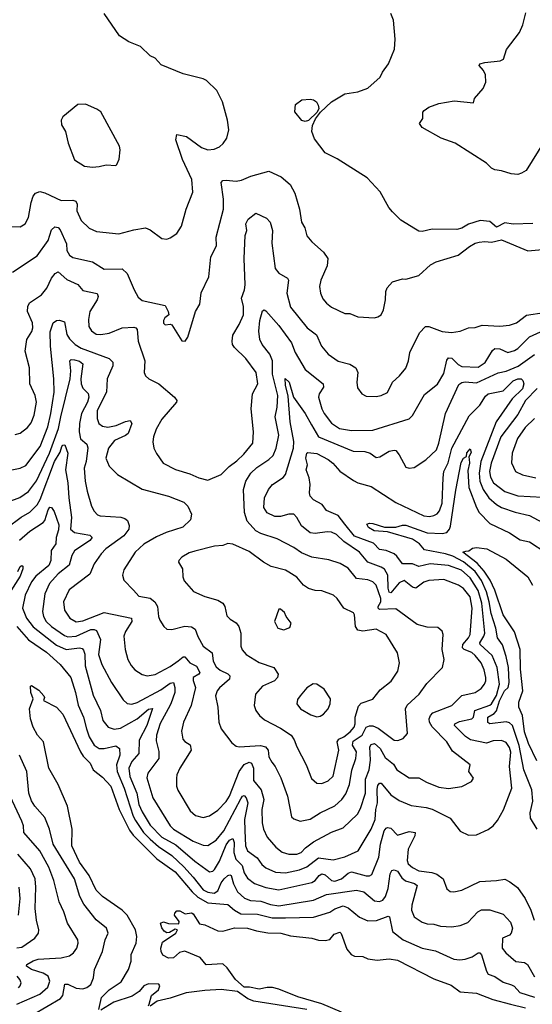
# Model space of a CAD drawing. Extents: x 1246230 to 1426786, y 660032 to 763141.
# Tile 171 of 256: x 1298812 to 1301923, y 702844 to 708813. Entities that reach past the tile are written whole.
import ezdxf

# ---------------------------------------------------------------- set-up
doc = ezdxf.new("R2010")
doc.units = 0

msp = doc.modelspace()

# ---------------------------------------------------------------- linework, layer by layer
at = {"layer": '0CON10XD'}
for points in [[(1298765, 707558.9), (1298815, 707556.9), (1298845, 707576), (1298865.4, 707614.6), (1298881.9, 707705), (1298895, 707743.3), (1298908.1, 707761.9), (1298935, 707770.8), (1298965, 707763.1), (1299065, 707717.3), (1299135, 707718.7), (1299153.8, 707713.8), (1299160.4, 707695), (1299160, 707655), (1299185.6, 707595), (1299235, 707549.4), (1299278.6, 707528.6), (1299415, 707515.7), (1299505, 707540), (1299575, 707550.8), (1299605, 707538.8), (1299675, 707486.7), (1299705, 707483.3), (1299725, 707490), (1299765, 707517.5), (1299795, 707562.5), (1299822.5, 707665), (1299863.2, 707766.8), (1299857.5, 707845), (1299801.1, 707965), (1299760, 708085), (1299765, 708116.7), (1299825, 708104.2), (1299915, 708038.5), (1299955, 708024.7), (1299991.7, 708028.3), (1300025, 708042.9), (1300047.4, 708062.6), (1300069.2, 708095), (1300081.4, 708145), (1300072.9, 708205), (1300042.9, 708315), (1300008.1, 708385), (1299945, 708444.3), (1299925, 708454.4), (1299805, 708484.3), (1299670.3, 708540.3), (1299635, 708580), (1299603.3, 708595), (1299545, 708651.2), (1299475, 708680), (1299418.8, 708715), (1299325, 708850)], [(1301925, 707577.1), (1301805.9, 707574.1), (1301755, 707580.8), (1301705, 707556), (1301665, 707590), (1301606.1, 707596.1), (1301536.1, 707573.9), (1301495, 707548.8), (1301465, 707541.2), (1301315, 707544), (1301255, 707530), (1301235, 707532), (1301213.1, 707543.1), (1301125, 707598.8), (1301075, 707648), (1301051.4, 707675), (1300999.1, 707769.1), (1300920, 707855), (1300739.7, 707969.7), (1300665, 708006), (1300601.3, 708091.3), (1300586, 708135), (1300588.9, 708171.1), (1300608, 708212), (1300637.7, 708252.3), (1300704.4, 708315.6), (1300785, 708364.3), (1300865, 708375.7), (1300925, 708398), (1301000, 708465), (1301013.1, 708495), (1301049.5, 708545), (1301086.1, 708633.9), (1301091.4, 708695), (1301080.3, 708810.3), (1301065, 708850)], [(1301994.5, 708075), (1301885, 707900), (1301857.9, 707882.1), (1301835, 707875.8), (1301795, 707878), (1301735, 707897.5), (1301695, 707902.5), (1301675, 707912.9), (1301645, 707943.1), (1301455.5, 708065.5), (1301370, 708095), (1301255, 708160), (1301237.5, 708185), (1301257.5, 708215), (1301258.3, 708251.7), (1301267, 708263), (1301295, 708283.3), (1301355, 708306.2), (1301449.3, 708320.7), (1301565, 708310), (1301572.5, 708335), (1301625, 708396.7), (1301640, 708435), (1301638.9, 708478.9), (1301627.1, 708505), (1301601.2, 708535), (1301604, 708545), (1301635.3, 708554.7), (1301726.7, 708563.3), (1301746.9, 708575), (1301766.7, 708633.3), (1301845, 708736.7), (1301865, 708782.5), (1301882.5, 708855)], [(1299255, 707918.6), (1299295, 707924.2), (1299336.4, 707933.6), (1299395, 707930), (1299402.5, 707935), (1299417, 707967), (1299421.2, 708025), (1299417.3, 708047.3), (1299303.9, 708253.9), (1299280.7, 708270.7), (1299211.7, 708301.7), (1299165, 708298.8), (1299075, 708223.8), (1299064.3, 708205), (1299065.9, 708175.9), (1299091.2, 708135), (1299106.2, 708065), (1299144.3, 707964.3), (1299205.8, 707925.8), (1299255, 707918.6)], [(1300545, 708196.7), (1300525, 708202.5), (1300482.5, 708255), (1300485, 708300), (1300525, 708327.5), (1300575, 708332.5), (1300595, 708327.5), (1300612.5, 708315), (1300622.5, 708295), (1300627.5, 708275), (1300616.7, 708253.3), (1300565, 708201.2), (1300545, 708196.7)], [(1298768.3, 707281.7), (1298919, 707381), (1298985.8, 707475), (1299005, 707540), (1299025, 707558.5), (1299045, 707553.3), (1299058.8, 707538.8), (1299095.8, 707455), (1299097.7, 707415), (1299115.7, 707385), (1299135, 707371.8), (1299255, 707345.5), (1299325, 707301.5), (1299435, 707303.5), (1299465.3, 707275.3), (1299506.2, 707176.2), (1299531.1, 707131.1), (1299555, 707110), (1299695, 707081.2), (1299713.3, 707045), (1299716.7, 707025), (1299693.3, 707005), (1299685, 706990), (1299685, 706972.5), (1299695, 706963.8), (1299725, 706967.5), (1299735, 706962.5), (1299797, 706867), (1299816.4, 706863.6), (1299831.7, 706888.3), (1299878.6, 707045), (1299905, 707088.8), (1299913, 707157), (1299961.1, 707255), (1299973.1, 707375), (1300006.8, 707443.2), (1300004.2, 707494.2), (1300048.7, 707665), (1300049.5, 707725), (1300034.5, 707825.5), (1300045, 707837.5), (1300065, 707841.4), (1300125, 707833.5), (1300158.6, 707841.4), (1300215, 707864.4), (1300325, 707894), (1300399.7, 707859.7), (1300454.5, 707814.5), (1300482.4, 707762.4), (1300509.4, 707665), (1300522.5, 707585), (1300541.7, 707551.7), (1300555, 707503.3), (1300585.6, 707465.6), (1300655, 707404.2), (1300681.4, 707365), (1300678.9, 707321.1), (1300638.9, 707235), (1300632.5, 707195), (1300636.7, 707155), (1300651.4, 707121.4), (1300673.9, 707093.9), (1300705, 707070), (1300785, 707031.9), (1300815, 707032.5), (1300865, 707012.5), (1300965, 707006), (1300985, 707011.2), (1301005.8, 707024.2), (1301020.8, 707055), (1301032.5, 707115), (1301034.4, 707165), (1301042.2, 707187.8), (1301075, 707224), (1301135, 707241.9), (1301155, 707240), (1301235, 707262), (1301305, 707327.5), (1301340, 707345), (1301473.6, 707386.4), (1301540.8, 707439.2), (1301575, 707458.8), (1301600, 707465), (1301635, 707468.8), (1301675, 707464), (1301735, 707478.8), (1301895, 707412.5), (1301985, 707420.8)], [(1298785, 706297.8), (1298815, 706305.7), (1298859.8, 706340.2), (1298881.5, 706368.5), (1298900.7, 706415), (1298914.5, 706495), (1298906.5, 706535), (1298873.3, 706605), (1298871.7, 706701.7), (1298845.5, 706804.5), (1298856.5, 706875), (1298886.6, 706923.4), (1298892.3, 706945), (1298889.3, 706975), (1298860.7, 707045), (1298861.5, 707075), (1298872.6, 707097.4), (1298944.5, 707145), (1298976.9, 707185), (1299005, 707245.7), (1299027.5, 707275), (1299045, 707284.3), (1299099, 707239), (1299165, 707207.8), (1299195, 707170.8), (1299282.8, 707152.8), (1299289.4, 707135), (1299283.5, 707115), (1299238.5, 707045), (1299230, 706995), (1299233, 706953), (1299247.8, 706927.8), (1299277.3, 706907.3), (1299305, 706903.8), (1299356.4, 706913.6), (1299435, 706944.7), (1299505, 706949.5), (1299518, 706945), (1299525.6, 706935), (1299530.4, 706865), (1299571.5, 706745), (1299568.6, 706675), (1299575.8, 706655), (1299596.3, 706636.3), (1299656.9, 706605), (1299752.5, 706525), (1299765.7, 706505), (1299764, 706495), (1299675, 706391.4), (1299640.1, 706329.9), (1299623.8, 706285), (1299620.5, 706255), (1299627.1, 706215), (1299642.4, 706182.4), (1299682.9, 706125), (1299756.9, 706086.9), (1299845, 706060), (1299898.8, 706035), (1299955, 706021.9), (1300035, 706055.6), (1300084.4, 706105), (1300130.4, 706139.6), (1300171.7, 706178.3), (1300226.9, 706245), (1300231.1, 706315), (1300216.4, 706455), (1300225.7, 706545), (1300257.3, 706605), (1300246.9, 706675), (1300185, 706758.6), (1300116.7, 706825), (1300104.2, 706844.2), (1300102, 706865), (1300105, 706900), (1300145, 706966.2), (1300170, 707025), (1300170.8, 707075), (1300158.2, 707125), (1300176.1, 707175), (1300180, 707205), (1300173.7, 707365), (1300181.2, 707505), (1300191.1, 707535), (1300184.3, 707575.7), (1300199.5, 707605), (1300245, 707640), (1300310.7, 707610.7), (1300331.2, 707585), (1300345.9, 707535.9), (1300342.4, 707457.6), (1300362.2, 707305), (1300385, 707275.6), (1300436.6, 707246.6), (1300444.2, 707235), (1300432.5, 707155), (1300455, 707071.2), (1300555.8, 706945), (1300612.8, 706902.8), (1300642.7, 706835), (1300683.1, 706785), (1300745, 706742.7), (1300815, 706725.5), (1300852.7, 706702.7), (1300863.5, 706675), (1300858.5, 706615), (1300862.1, 706582.1), (1300888.8, 706545), (1300915, 706531.4), (1300975, 706528.1), (1301005, 706534.4), (1301045, 706554), (1301074.6, 706615.4), (1301116.1, 706653.9), (1301155, 706701.2), (1301172.1, 706745), (1301180.4, 706795), (1301239.2, 706915), (1301275, 706952.5), (1301295, 706952.8), (1301375, 706923.4), (1301432.8, 706917.2), (1301485, 706925.7), (1301535, 706945.8), (1301575, 706948), (1301618.3, 706961.7), (1301725.5, 706955.5), (1301785, 706960.5), (1301827.5, 706975), (1301887.3, 707022.7), (1301995, 707038.9)], [(1298715, 706074.3), (1298815, 706094.4), (1298849.1, 706110.9), (1298935.8, 706225), (1298983, 706345), (1299001.1, 706425), (1299021.7, 706555), (1299019.8, 706635), (1298999.8, 706835), (1298998.3, 706921.7), (1299015, 706975.8), (1299035, 706990), (1299055, 706991.4), (1299085, 706981.2), (1299098.3, 706905), (1299115, 706878.2), (1299149.6, 706845), (1299185, 706822.2), (1299355, 706759.4), (1299376.8, 706736.8), (1299377.3, 706715), (1299344, 706635), (1299340, 706555), (1299283.4, 706445), (1299281.8, 706395), (1299293.6, 706365), (1299315, 706349.3), (1299346.7, 706343.3), (1299397.2, 706352.8), (1299455, 706378.1), (1299483.6, 706383.6), (1299492, 706365), (1299470, 706305), (1299455, 706291.5), (1299388.6, 706261.4), (1299351.5, 706215), (1299334.6, 706155), (1299356, 706106), (1299405, 706056.9), (1299555, 705967.1), (1299716.2, 705925), (1299807.4, 705887.4), (1299833.3, 705865), (1299855.6, 705815), (1299848, 705782), (1299803.2, 705736.8), (1299702, 705705), (1299642.6, 705677.4), (1299565, 705633.3), (1299512.2, 705585), (1299445, 705478.8), (1299437.1, 705445), (1299444.4, 705414.4), (1299504, 705355), (1299535, 705319.2), (1299605, 705305.4), (1299633.3, 705283.3), (1299647.8, 705255), (1299654.2, 705195), (1299662.7, 705172.7), (1299686.2, 705135), (1299705, 705118.8), (1299735, 705117.1), (1299815, 705137.1), (1299855, 705133.1), (1299877.3, 705117.3), (1299893.1, 705073.1), (1299925.4, 705015.4), (1299980, 704975), (1299987.2, 704925), (1300005, 704890), (1300028.7, 704868.7), (1300075, 704848), (1300086.8, 704835), (1300085.6, 704814.4), (1300025, 704763.6), (1300010.8, 704745), (1300000.7, 704715), (1300014.6, 704645), (1300021.1, 704555), (1300034.5, 704514.5), (1300099.7, 704429.7), (1300125, 704408), (1300145, 704404.3), (1300273.8, 704413.8), (1300304.1, 704404.1), (1300319.1, 704385), (1300324.5, 704345), (1300342.3, 704312.3), (1300363.3, 704285), (1300396.4, 704216.4), (1300437.3, 704105), (1300460.9, 703980.9), (1300475, 703968.6), (1300515, 703954.4), (1300575, 703966.5), (1300634.7, 704005.3), (1300725, 704046.2), (1300767.9, 704085), (1300791, 704119), (1300813.9, 704176.1), (1300827.4, 704262.6), (1300852.5, 704335), (1300855.7, 704375), (1300832.5, 704415), (1300835, 704438.8), (1300890.2, 704475), (1300915, 704524), (1300935, 704532.6), (1300955, 704531.5), (1300987.5, 704517.5), (1301085, 704445.5), (1301107.2, 704442.8), (1301140, 704455), (1301165.8, 704485), (1301152.7, 704635), (1301163.3, 704656.7), (1301235.3, 704724.7), (1301281.9, 704788.1), (1301378.6, 704885), (1301387.5, 704935), (1301376.2, 704995), (1301381.9, 705085), (1301376.6, 705106.6), (1301349.1, 705129.1), (1301285, 705130.6), (1301225, 705146.9), (1301095, 705241.3), (1300995, 705237.1), (1300986.6, 705245), (1300986.7, 705255), (1301003.6, 705285), (1301004.5, 705305), (1300975, 705384.5), (1300955, 705404.7), (1300925, 705417.4), (1300855, 705426.1), (1300805, 705488.9), (1300756.9, 705516.9), (1300687.9, 705537.9), (1300585.4, 705555.4), (1300521.7, 705581.7), (1300475, 705612.9), (1300375, 705665.5), (1300275, 705697.8), (1300245, 705714), (1300193.2, 705773.2), (1300176, 705826), (1300171.3, 705965), (1300184.6, 706015), (1300215.7, 706064.3), (1300250.8, 706099.2), (1300325, 706147.5), (1300349.6, 706170.4), (1300369.6, 706215), (1300384.7, 706295), (1300363.4, 706405), (1300374.7, 706465), (1300378.7, 706535), (1300346.1, 706665), (1300345.8, 706745), (1300329.7, 706785), (1300284.1, 706845), (1300270, 706875), (1300264.1, 706924.1), (1300270.4, 706989.6), (1300285, 707048.8), (1300295, 707054), (1300305, 707047.5), (1300385, 706959.1), (1300460.9, 706855), (1300483.8, 706795), (1300545, 706691.9), (1300654.4, 706605), (1300656.7, 706585), (1300630.5, 706545), (1300626.4, 706525), (1300645, 706453.8), (1300660, 706425), (1300705, 706368.1), (1300752, 706335), (1300825, 706323.3), (1300955, 706325.4), (1301175, 706394.4), (1301196, 706414), (1301269.1, 706540.9), (1301346.8, 706603.2), (1301385, 706668), (1301405, 706750), (1301415, 706764.3), (1301435, 706760.9), (1301473.4, 706723.4), (1301495, 706710.9), (1301595, 706706.1), (1301636.9, 706735), (1301682, 706808), (1301695, 706819.6), (1301725, 706818), (1301775, 706794.7), (1301815, 706807.2), (1301835, 706818.9), (1301905, 706889.7), (1302125, 706990.4)], [(1298615, 705844.1), (1298812.6, 705917.4), (1298866.2, 705953.8), (1298915, 706017.7), (1298994.2, 706185), (1299048.9, 706335), (1299062.6, 706405), (1299119.4, 706635), (1299123.8, 706685), (1299116.5, 706745), (1299125, 706752.7), (1299145, 706750.9), (1299175, 706742.7), (1299195, 706726), (1299183.8, 706636.2), (1299185.3, 706605), (1299195, 706578.6), (1299228, 706548), (1299231.2, 706525), (1299223.9, 706495), (1299186.6, 706425), (1299174.8, 706365.2), (1299173.6, 706315), (1299182.4, 706272.4), (1299219.3, 706239.3), (1299226.7, 706216.7), (1299216.1, 706135), (1299204.7, 706095), (1299208.9, 706015), (1299222.7, 705955), (1299248.8, 705865), (1299265, 705832.9), (1299285, 705810.6), (1299300, 705805), (1299426.7, 705796.7), (1299449.9, 705789.9), (1299466.5, 705776.5), (1299476.7, 705746.7), (1299474.1, 705725), (1299444.7, 705685), (1299335.5, 705605), (1299307.3, 705575), (1299265, 705514), (1299237.9, 705452.1), (1299112.4, 705357.6), (1299078.9, 705285), (1299085, 705232.5), (1299115.8, 705185.8), (1299155, 705162.4), (1299195, 705168.6), (1299325, 705218.8), (1299490, 705185), (1299492.9, 705165), (1299453.9, 705105), (1299444.6, 705075), (1299451.8, 704995), (1299469.5, 704935), (1299488.3, 704898.3), (1299512.1, 704872.1), (1299555, 704844.4), (1299585, 704835.6), (1299635, 704843.8), (1299725, 704891.1), (1299774.3, 704925.7), (1299805, 704950.6), (1299815, 704951.1), (1299844.6, 704915), (1299884.4, 704894.4), (1299905.4, 704855), (1299899.2, 704845), (1299864.5, 704825), (1299865, 704806.7), (1299879.6, 704765), (1299853.8, 704655), (1299806.2, 704555), (1299795, 704500), (1299802.2, 704452.2), (1299815, 704436.9), (1299847.6, 704417.6), (1299852.5, 704385), (1299783.8, 704275), (1299765.4, 704235), (1299763.1, 704215), (1299763.6, 704166.4), (1299772.1, 704142.1), (1299846, 704016), (1299878.3, 703988.3), (1299925, 703977.3), (1299965, 703986.5), (1300015, 704020), (1300065, 704073.3), (1300085, 704106.5), (1300145.1, 704254.9), (1300175, 704297.1), (1300205, 704312.5), (1300219.2, 704305), (1300231.4, 704275), (1300231.4, 704201.4), (1300276.7, 704145), (1300293.8, 704085), (1300282.2, 704025), (1300283.1, 703945), (1300290.8, 703905), (1300315, 703857.1), (1300367.1, 703797.1), (1300405.3, 703765.3), (1300445, 703753.8), (1300495, 703754), (1300521.1, 703765), (1300547, 703793), (1300595, 703828.5), (1300705, 703886.9), (1300775, 703914.5), (1300862.9, 703997.1), (1300879.6, 704030.4), (1300910, 704125), (1300911.4, 704208.6), (1300932.6, 704265), (1300941.5, 704325), (1300937.5, 704405), (1300945, 704418.9), (1300965, 704425.4), (1300998.6, 704395), (1301029.4, 704339.4), (1301080.5, 704300.5), (1301100.6, 704265), (1301175, 704216.2), (1301235, 704217.1), (1301279.8, 704189.8), (1301355, 704159.6), (1301415, 704153.1), (1301495, 704163.5), (1301554.5, 704195.5), (1301565.5, 704215), (1301538, 704255), (1301545.8, 704295), (1301437.8, 704377.8), (1301403.6, 704435), (1301315.8, 704525.8), (1301299.5, 704555), (1301296.9, 704575), (1301304.1, 704595), (1301319.2, 704610.8), (1301434.2, 704655), (1301494.7, 704715.3), (1301575.3, 704734.7), (1301611.9, 704758.1), (1301632.9, 704785), (1301640.3, 704805), (1301641.6, 704825), (1301630.9, 704870.9), (1301612.7, 704915), (1301575, 704958.9), (1301555, 704976.9), (1301509.6, 704995), (1301498.7, 705005), (1301502.1, 705025), (1301535.8, 705065), (1301544.7, 705085), (1301557.4, 705245), (1301544.8, 705314.8), (1301505, 705365.4), (1301475, 705386), (1301385, 705418.8), (1301295, 705414), (1301265, 705402.3), (1301215, 705367.3), (1301195, 705373.6), (1301145, 705413.8), (1301115, 705400), (1301065, 705337.7), (1301055, 705343.6), (1301047.7, 705367.7), (1301045.5, 705445.5), (1301025, 705481.5), (1301004.8, 705494.8), (1300925, 705525.3), (1300874, 705585), (1300779.2, 705649.2), (1300735, 705691.5), (1300705, 705706.1), (1300678.3, 705708.3), (1300605, 705697.8), (1300575, 705701.8), (1300521.4, 705745), (1300495, 705795.7), (1300476.2, 705816.2), (1300445, 705816.2), (1300395, 705800.6), (1300361.5, 705801.5), (1300313.4, 705823.4), (1300294.4, 705855), (1300297.8, 705915), (1300321.1, 705965), (1300345.6, 705995), (1300411.6, 706038.4), (1300426, 706055), (1300474.4, 706215), (1300474.8, 706255.2), (1300452.8, 706375), (1300441.6, 706531.6), (1300425, 706596.7), (1300422.9, 706637.1), (1300447.1, 706615), (1300474.6, 706525), (1300545.4, 706425.4), (1300582.3, 706357.7)], [(1300582.3, 706357.7), (1300624.8, 706284.8), (1300835, 706197.2), (1300906.7, 706195), (1300938, 706185), (1300975, 706159.4), (1300996.7, 706163.3), (1301055, 706197.3), (1301084.1, 706204.1), (1301095, 706200.8), (1301115, 706176), (1301155, 706100), (1301175, 706094.2), (1301205, 706098), (1301276, 706144), (1301340.4, 706205), (1301354.6, 706245), (1301395.3, 706425), (1301477.6, 706602.4), (1301495, 706613.9), (1301515, 706617.4), (1301585, 706612.6), (1301715, 706672.5), (1301765, 706682.2), (1301837.5, 706712.5), (1301935, 706782.5)], [(1298735, 705732.1), (1298822.2, 705797.8), (1298875, 705827.1), (1298917.8, 705872.2), (1298936.2, 705903.8), (1299024.7, 706135), (1299057.8, 706192.2), (1299068.9, 706225), (1299075, 706233.8), (1299086.1, 706236.1), (1299104.2, 706185), (1299090.6, 706085), (1299105.6, 706005), (1299110, 705915), (1299127.5, 705795), (1299121.8, 705725), (1299145.2, 705705.2), (1299237.6, 705687.6), (1299252.5, 705675), (1299238.9, 705655), (1299145.8, 705594.2), (1299128.2, 705565), (1299112.8, 705507.2), (1299046.5, 705453.5), (1298992.9, 705395), (1298965, 705332), (1298950.7, 705225), (1298956.1, 705195), (1298972.8, 705165), (1299005, 705134.1), (1299085, 705080), (1299105, 705072.4), (1299155, 705075.2), (1299245, 705117), (1299265, 705117), (1299279.3, 705109.3), (1299301.9, 705055), (1299290.6, 704965), (1299310.7, 704905), (1299370, 704795), (1299439.5, 704689.5), (1299465, 704666.7), (1299492.6, 704662.6), (1299525, 704674.1), (1299668.9, 704751.1), (1299725, 704791.8), (1299745, 704794.2), (1299754.7, 704765), (1299753.3, 704735), (1299730, 704665), (1299713.3, 704635), (1299665, 704545.6), (1299643.5, 704475), (1299641.1, 704441.1), (1299657.2, 704377.2), (1299657.7, 704335), (1299590.5, 704245), (1299583, 704217), (1299621.3, 704095), (1299726.5, 703926.5), (1299746.5, 703905), (1299865, 703832.4), (1299925, 703808.9), (1299955, 703807.1), (1300005, 703838.7), (1300051.1, 703895), (1300155, 704089.5), (1300165, 704105.6), (1300175, 704109.4), (1300186.6, 704096.6), (1300197.1, 704065), (1300177.1, 703965), (1300178, 703898), (1300182.5, 703805), (1300195.5, 703775), (1300252.6, 703732.6), (1300281.7, 703691.7), (1300305, 703670.7), (1300365, 703644.2), (1300425, 703641.2), (1300510.1, 703659.9), (1300555, 703676.7), (1300625, 703731.4), (1300715, 703718.8), (1300785, 703737.7), (1300865.4, 703775), (1300945.2, 703904.8), (1300969.6, 703965), (1300973.5, 704025), (1300983.5, 704065), (1300981.4, 704148.6), (1300985, 704170), (1300995, 704184.3), (1301005, 704184.3), (1301065, 704113.8), (1301115, 704079.1), (1301188.5, 704048.5), (1301278.1, 704038.1), (1301315, 704027.3), (1301425, 703971.9), (1301484.3, 703894.3), (1301535, 703870), (1301585, 703871.4), (1301655.4, 703904.6), (1301684.5, 703925.5), (1301712, 703958), (1301747.5, 704022.5), (1301797.9, 704155), (1301784.8, 704285), (1301791.7, 704371.7), (1301785, 704400.5), (1301765, 704430.5), (1301735, 704442.7), (1301685, 704441.2), (1301645, 704427.1), (1301547.3, 704447.3), (1301517.2, 704467.2), (1301450.6, 704535), (1301452, 704545), (1301481.9, 704558.1), (1301556.1, 704573.9), (1301565.8, 704585), (1301574.4, 704625.6), (1301665, 704657), (1301675.9, 704665), (1301704.5, 704715.5), (1301722.8, 704785), (1301709.5, 704885), (1301678.6, 704958.6), (1301606.4, 705025), (1301605.3, 705035), (1301628.7, 705075), (1301633.7, 705095), (1301615.8, 705275), (1301595, 705352.3), (1301545, 705428.7), (1301492.7, 705475), (1301415, 705503.5), (1301303.4, 705513.4), (1301235, 705499.2), (1301195, 705514.2), (1301135, 705514.6), (1301101.5, 705561.5), (1301085, 705574.1), (1301035, 705594.3), (1300995, 705602.1), (1300959.2, 705639.2), (1300843, 705683), (1300785, 705755.7), (1300745, 705807.8), (1300675, 705837.3), (1300647.7, 705875), (1300595, 705903), (1300575.8, 705925), (1300570, 705945), (1300575.4, 705995), (1300569.7, 706035), (1300550.2, 706085), (1300558.1, 706115), (1300548.2, 706155), (1300554.6, 706185), (1300561.3, 706188.7), (1300615, 706183.5), (1300685, 706146.7), (1300712.5, 706125), (1300755, 706075.7), (1300838.7, 706018.7), (1300865, 706005.5), (1300945, 705983.3), (1301095, 705885.9), (1301265, 705804.8), (1301298.3, 705801.7), (1301325, 705807.1), (1301345, 705816.7), (1301359.6, 705835), (1301375, 705882.5), (1301381.7, 706035), (1301385.2, 706075), (1301412.8, 706127.2), (1301434.5, 706215.5), (1301538.9, 706411.1), (1301603.6, 706476.4), (1301638.9, 706531.1), (1301654.3, 706545), (1301745, 706563.4), (1301806.5, 706623.5), (1301835, 706635.2), (1301855.9, 706635.9), (1301866, 706626), (1301871.8, 706605), (1301863.4, 706575), (1301801, 706515), (1301704.2, 706375), (1301610.8, 706135), (1301600.1, 706065), (1301605.2, 706015), (1301625.2, 705965), (1301658.6, 705915), (1301705, 705874.1), (1301736, 705856), (1301817.8, 705827.8), (1301905, 705807.8), (1301985, 705764.7)], [(1301952.6, 706577.4), (1301881, 706505), (1301835, 706418.9), (1301732.3, 706285), (1301672.7, 706125), (1301663.1, 706075), (1301669.3, 706039.3), (1301687.3, 706005), (1301755, 705953.1), (1301835, 705925.8), (1301985, 705918.4)], [(1301935, 706395.4), (1301879.4, 706340.6), (1301832.9, 706275), (1301799.6, 706185), (1301797.2, 706127.2), (1301820.8, 706075), (1301863, 706053), (1301945, 706036)], [(1301952.2, 703905), (1301912.4, 703972.4), (1301910, 704005), (1301925.3, 704075), (1301919.5, 704145), (1301872.2, 704265), (1301842, 704412), (1301801.6, 704535), (1301785, 704550), (1301765, 704556.9), (1301664.5, 704544.5), (1301653.4, 704553.4), (1301652.2, 704585), (1301692.1, 704607.9), (1301706.3, 704623.7), (1301724.5, 704684.5), (1301754.1, 704745), (1301776.8, 704765), (1301781.6, 704795), (1301778.6, 704885), (1301765, 704952.5), (1301742.8, 705022.8), (1301710.6, 705065), (1301701.1, 705125), (1301672.7, 705212.7), (1301661.4, 705285), (1301644, 705345), (1301614, 705414), (1301575, 705467.5), (1301505, 705527.4), (1301439.9, 705559.9), (1301395, 705574.9), (1301268.4, 705598.4), (1301239.2, 705635), (1301195, 705663), (1301045, 705707.5), (1300964.2, 705715), (1300929.6, 705735), (1300918.6, 705755), (1300935, 705761.2), (1300955, 705759.2), (1301026.8, 705736.8), (1301095, 705736.2), (1301135, 705748.8), (1301155, 705748.8), (1301285, 705701.4), (1301375, 705697.5), (1301404.8, 705705.2), (1301421.2, 705725), (1301427, 705743), (1301458.4, 705961.6), (1301491.5, 706128.5), (1301505, 706154), (1301522.5, 706165), (1301525, 706186.7), (1301545, 706211.2), (1301552.3, 706192.3), (1301538.3, 706161.7), (1301539.4, 706149.4), (1301541, 706125), (1301530.6, 706079.4), (1301538.1, 705978.1), (1301583.4, 705855), (1301601.1, 705825), (1301665, 705759.2), (1301785, 705702.9), (1301848.9, 705658.9), (1301905, 705648.5), (1302005, 705583.8)], [(1298811.6, 705658.4), (1298875, 705712.2), (1298955.2, 705764.8), (1298965, 705777.8), (1298985, 705841.1), (1298995, 705858.8), (1299005, 705856.2), (1299020.9, 705830.9), (1299050.8, 705750.8), (1299049, 705721), (1299033.1, 705675), (1299032.3, 705635), (1299003.8, 705595), (1299001.3, 705535), (1298990, 705505), (1298910.1, 705439.9), (1298884.8, 705405), (1298846.4, 705325), (1298829.5, 705245), (1298854.3, 705185), (1298895, 705132.9), (1299035, 705021.3), (1299094.7, 704995.3), (1299175.8, 705005.8), (1299191.7, 705001.7), (1299200.6, 704990.6), (1299207.4, 704967.4), (1299210.2, 704895), (1299259.1, 704719.1), (1299302, 704625), (1299317.7, 704565), (1299348.6, 704525), (1299385, 704511.8), (1299425, 704518.3), (1299526.1, 704573.9), (1299595, 704633.2), (1299617.7, 704637.7), (1299583.8, 704535), (1299537, 704445), (1299535.9, 704365), (1299493.6, 704315), (1299473.9, 704275), (1299481.5, 704225), (1299523.8, 704123.8), (1299536.2, 704055), (1299555, 704010.7)], [(1300645, 704182.7), (1300685, 704199.1), (1300713.7, 704226.3), (1300749.1, 704385), (1300739.4, 704435), (1300749.3, 704450.7), (1300778.8, 704465), (1300817.6, 704495), (1300842.7, 704525), (1300848.9, 704545), (1300847.8, 704585), (1300867.7, 704652.3), (1300885, 704669.1), (1300955.6, 704694.4), (1301000.2, 704749.8), (1301066.1, 704803.9), (1301106.9, 704863.1), (1301116.9, 704915), (1301105.6, 704975), (1301035, 705085.6), (1300975, 705117.5), (1300895, 705106.2), (1300865, 705111.9), (1300850, 705135), (1300844, 705205), (1300837, 705217), (1300780, 705245), (1300739.2, 705305), (1300716, 705325), (1300645, 705350.9), (1300605, 705352.5), (1300564.1, 705364.1), (1300534.4, 705385), (1300493.4, 705433.4), (1300445, 705464.6), (1300425, 705475.4), (1300337.7, 705497.7), (1300291.4, 705525), (1300205, 705590), (1300105, 705634.2), (1300075, 705637.5), (1300045, 705625.7), (1299995, 705620.6), (1299875, 705592.1), (1299839.8, 705580.2), (1299796.7, 705555), (1299777.5, 705535), (1299776.7, 705525), (1299800, 705485), (1299802, 705435), (1299811.1, 705411.1), (1299866.8, 705346.8), (1299935, 705316.7), (1300013.8, 705295), (1300045.6, 705275), (1300056.5, 705255), (1300069.3, 705199.3), (1300088.9, 705178.9), (1300125, 705156.7), (1300142.1, 705135), (1300154.6, 705095), (1300154.3, 705015.7), (1300162.4, 704992.4), (1300185.8, 704965), (1300265, 704916), (1300354.3, 704885), (1300380, 704845), (1300376, 704825), (1300357.7, 704805), (1300285, 704772.1), (1300243.1, 704725), (1300235.5, 704655.5), (1300245.6, 704625), (1300266.7, 704595), (1300297.9, 704567.9), (1300395, 704517.9), (1300458.9, 704475), (1300477.7, 704447.7), (1300493.6, 704405), (1300551.1, 704295), (1300583.3, 704213.3), (1300615, 704185.6), (1300645, 704182.7)], [(1301950.9, 704320.9), (1301900.5, 704425), (1301875, 704496), (1301863.6, 704595), (1301840, 704645), (1301841.9, 704675), (1301864.8, 704745.2), (1301850.2, 704875), (1301848.4, 704995), (1301815, 705102.5), (1301745.2, 705205), (1301694.8, 705355), (1301666.7, 705415), (1301630.4, 705470.4), (1301588.1, 705518.1), (1301502, 705585), (1301519.2, 705590.8), (1301536.6, 705593.4), (1301560.6, 705609.4), (1301585, 705613.5), (1301646, 705605), (1301765, 705541.8), (1301895, 705435.7), (1301924.2, 705384.2)], [(1298801.1, 705468.9), (1298815, 705497.9), (1298825, 705504.2), (1298831.2, 705501.2), (1298831.5, 705485), (1298815, 705439.4), (1298716.4, 705285)], [(1300415, 705114.2), (1300451.2, 705128.8), (1300458.8, 705155), (1300428.8, 705195), (1300419.3, 705219.3), (1300395, 705240), (1300385, 705240), (1300358, 705165), (1300378.8, 705125), (1300415, 705114.2)], [(1298794.2, 705135), (1298865, 705053.1), (1298975, 704979.5), (1299058.5, 704905), (1299122.1, 704825), (1299151.9, 704735), (1299168.1, 704658.1), (1299198.9, 704585), (1299217.4, 704515), (1299235, 704466.5), (1299264.1, 704415), (1299295.3, 704394.7), (1299325, 704395.3), (1299395, 704410.4), (1299417.8, 704395), (1299419.4, 704355), (1299400, 704295), (1299403.2, 704255), (1299447.4, 704155), (1299500.1, 703985), (1299515, 703957.3), (1299564.5, 703885), (1299605, 703844.4), (1299655, 703800), (1299735, 703745.2), (1299808, 703678), (1299865, 703613.8), (1299925, 703538.1), (1299955, 703523), (1299992.2, 703517.8), (1300015, 703532.7), (1300035, 703580.9), (1300052.2, 703605), (1300075, 703624.5), (1300088.3, 703628.3), (1300095.5, 703625), (1300110, 703575), (1300134.7, 703525), (1300177.2, 703487.2), (1300213.7, 703473.7), (1300275, 703470), (1300335, 703449.4), (1300385, 703440.8), (1300594.8, 703475.2), (1300675, 703508.9), (1300855, 703536.2), (1300899.5, 703525), (1300965, 703472.1), (1300995, 703466.2), (1301015, 703474.6), (1301032.1, 703497.9), (1301048.1, 703545), (1301060.8, 703635), (1301071.1, 703655), (1301085, 703659.2), (1301105, 703651.8), (1301130.6, 703610.6), (1301152.3, 703592.3), (1301206.9, 703576.9), (1301224.4, 703565), (1301192.6, 703445), (1301190, 703415), (1301206.7, 703375), (1301255, 703342.9), (1301285, 703331.5), (1301325, 703329.1), (1301365, 703318.2), (1301435, 703313.3), (1301485, 703321.4), (1301531.1, 703338.9), (1301591.5, 703405), (1301615, 703416.2), (1301665, 703416.1), (1301745, 703391.1), (1301790.9, 703340.9), (1301802.5, 703305), (1301795, 703275.7), (1301785, 703262.1), (1301741.2, 703245), (1301740, 703185), (1301762.2, 703155), (1301823, 703103), (1301875, 703096.4), (1301894.3, 703085), (1301935, 703010)], [(1299292.1, 702812.1), (1299308.1, 702885), (1299355, 702931.1), (1299429, 702981), (1299473.5, 703055), (1299489.2, 703105), (1299488.1, 703145), (1299518.5, 703215), (1299523.3, 703255), (1299514.8, 703294.8), (1299464.7, 703384.7), (1299433.7, 703413.7), (1299315, 703497.9), (1299277.1, 703535), (1299233.5, 703625), (1299175, 703706.4), (1299129.6, 703805), (1299131.8, 703905), (1299103.4, 704045), (1299045, 704176.5), (1298990.3, 704275), (1298957.5, 704435), (1298920, 704475), (1298895, 704523.3), (1298878.6, 704575), (1298872, 704635), (1298893.8, 704695), (1298880.8, 704735), (1298878.3, 704771.7), (1298885, 704777.5), (1298928.1, 704748.1), (1298958.9, 704715), (1298963.1, 704705), (1298957.5, 704685), (1299036.2, 704645), (1299075, 704603.8), (1299181.3, 704375), (1299197.7, 704347.7), (1299239.4, 704305), (1299258, 704265), (1299315, 704221.9), (1299365, 704165.6), (1299416.3, 704025), (1299479.5, 703899.5), (1299500.2, 703870.2), (1299645, 703726.1), (1299755, 703647.4), (1299858.9, 703525), (1299893, 703493), (1299955, 703459.3), (1300075, 703449.1), (1300115, 703414.2), (1300155, 703393.4), (1300255, 703390.6), (1300345, 703368.5), (1300425, 703367.4), (1300595, 703373.1), (1300695, 703403.4), (1300725, 703423.2), (1300775, 703440), (1300805, 703429.6), (1300875, 703372.4), (1300925, 703350.9), (1300977, 703353), (1301048.7, 703378.7), (1301055.8, 703375), (1301074.4, 703285), (1301139.2, 703235), (1301255, 703184), (1301335, 703168), (1301446.8, 703116.8), (1301482.8, 703112.8), (1301515, 703117.7), (1301557.5, 703132.5), (1301595, 703156.8), (1301605, 703156.7), (1301615, 703144), (1301644.2, 703044.2), (1301655, 703026.7), (1301695, 703011.5), (1301745, 702979.1), (1301797.4, 702962.6), (1301813.6, 702953.6), (1301847.3, 702915), (1301935, 702887)], [(1300615, 704586), (1300635, 704591.2), (1300655, 704603.8), (1300685, 704636.2), (1300696.9, 704665), (1300698.6, 704695), (1300659.2, 704755), (1300616.2, 704785), (1300593.3, 704786.7), (1300555, 704763.3), (1300513.3, 704715), (1300498.3, 704691.7), (1300494, 704665), (1300516, 704635), (1300578.7, 704598.7), (1300615, 704586)], [(1298895, 702782.2), (1299060.6, 702879.4), (1299073.6, 702896.4), (1299086, 702965), (1299105, 702965.4), (1299155, 702941.8), (1299195, 702937.9), (1299220, 702945), (1299245, 702964.3), (1299260.5, 703005), (1299265.5, 703055), (1299314.6, 703165), (1299331.8, 703235), (1299348.5, 703275), (1299339.4, 703305), (1299276.2, 703356.2), (1299202, 703452), (1299178.1, 703498.1), (1299144.7, 703605), (1299015.2, 703815), (1298994.1, 703905), (1298965, 703975.7), (1298905, 704045.6), (1298885, 704078), (1298868.8, 704125), (1298855.5, 704255), (1298810.9, 704355)], [(1298795.5, 702844.5), (1298934.6, 702905), (1298983.1, 702946.9), (1298996.1, 702985), (1298984.7, 703015), (1298955, 703033.2), (1298884.4, 703055), (1298852.9, 703075), (1298855.6, 703085), (1298895, 703106.5), (1298925, 703117.6), (1298959.9, 703119.9), (1299065, 703125.4), (1299115, 703137.5), (1299138.9, 703155), (1299160, 703185), (1299167.8, 703215), (1299164.4, 703235), (1299102.7, 703335), (1299079.6, 703405), (1299051.2, 703465), (1299020.3, 703595), (1298990, 703675), (1298935, 703774.5), (1298837.5, 703885), (1298835.3, 703925), (1298825.9, 703955), (1298755.2, 704105.2)], [(1299555, 704010.7), (1299605, 703930.6), (1299675, 703856.9), (1299760.3, 703810.3), (1299875, 703711.2), (1299965, 703647.3), (1299985, 703651.8), (1299995, 703661.5), (1300025, 703712.1), (1300065, 703811.6), (1300085, 703838.4), (1300105, 703849.5), (1300113.8, 703825), (1300110.9, 703765), (1300123.3, 703723.3), (1300161.7, 703685), (1300175, 703640), (1300195, 703609.1), (1300236.6, 703576.6), (1300305, 703551.1), (1300385, 703537.1), (1300585, 703582.9), (1300605, 703594.6), (1300628.7, 703625), (1300645, 703635.3), (1300665, 703629.4), (1300704, 703594), (1300725, 703591), (1300764.4, 703605.6), (1300805, 703639.5), (1300825, 703647.6), (1300915, 703622.5), (1300935, 703623.2), (1300949.2, 703630.8), (1300991.2, 703735), (1301001.6, 703815), (1301023.8, 703895), (1301035, 703912.5), (1301045, 703916.2), (1301065, 703910.9), (1301105, 703869.3), (1301175, 703891.3), (1301212.5, 703885), (1301209.6, 703865), (1301170, 703785), (1301163.9, 703715), (1301170.2, 703695), (1301195, 703672.5), (1301235, 703654.1), (1301313.7, 703643.7), (1301343.4, 703633.4), (1301382, 703605), (1301404.3, 703544.3), (1301425, 703528.8), (1301445.9, 703525.9), (1301495, 703536.5), (1301605, 703588.5), (1301705, 703594), (1301755, 703603.3), (1301787.1, 703587.1), (1301832.7, 703552.7), (1301878.6, 703485), (1301913.7, 703413.7), (1301933.5, 703355)], [(1298795, 703186.3), (1298825, 703190.8), (1298905.3, 703244.7), (1298926.9, 703275), (1298929.5, 703295), (1298914.6, 703355), (1298906.5, 703425), (1298911.4, 703555), (1298905.6, 703605.6), (1298877.1, 703665), (1298801.8, 703755)], [(1298804.7, 703385), (1298815.2, 703485), (1298810, 703555)], [(1300765, 702796.2), (1300645, 702846.2), (1300499.5, 702889.5), (1300385, 702935.5), (1300347.1, 702945), (1300315, 702946.7), (1300265, 702935.6), (1300207.1, 702947.1), (1300175, 702947.1), (1300122, 702995), (1300072.3, 703065), (1300045, 703088.4), (1299943.7, 703083.7), (1299907.8, 703127.8), (1299815, 703166.4), (1299781.5, 703158.5), (1299745, 703124.8), (1299715, 703123.3), (1299682, 703142), (1299671.8, 703165), (1299669.4, 703185), (1299678.8, 703221.2), (1299760, 703275), (1299770, 703295), (1299755, 703300), (1299721.7, 703278.3), (1299705, 703277.5), (1299688.3, 703288.3), (1299675, 703307.5), (1299667.5, 703335), (1299685, 703343.3), (1299715, 703333.3), (1299778.3, 703331.7), (1299780, 703345), (1299752.5, 703385), (1299753, 703397), (1299765, 703410), (1299785, 703410), (1299817, 703393), (1299855, 703397.5), (1299865, 703392.5), (1299902.7, 703332.7), (1299935, 703326), (1300015, 703289.1), (1300045, 703288.2), (1300115, 703307.3), (1300195, 703305.4), (1300249.4, 703289.4), (1300317.1, 703277.1), (1300396.2, 703276.2), (1300455, 703258.8), (1300585, 703245.5), (1300625, 703233.3), (1300665, 703230), (1300693.3, 703236.7), (1300721.5, 703268.5), (1300755, 703280.6), (1300762.8, 703272.8), (1300798, 703178), (1300824.2, 703145), (1300843.3, 703135), (1300895, 703132.9), (1300925, 703119.4), (1300981.1, 703111.1), (1301055, 703118.8), (1301105, 703111.2), (1301325, 702997.7), (1301429.7, 702959.7), (1301485, 702920), (1301585, 702911.2), (1301683.4, 702873.4), (1301789.4, 702845), (1301881.6, 702821.6)], [(1298805, 702943.2), (1298816.4, 702955), (1298821.5, 702975), (1298813.8, 702995), (1298796.9, 703015)], [(1299595, 702833.8), (1299597.9, 702845), (1299612.3, 702897.7), (1299655, 702932), (1299663.3, 702955), (1299656.1, 702966.1), (1299595, 702967.3), (1299566.7, 702955), (1299538.1, 702921.9), (1299495, 702892.3), (1299383.2, 702856.8), (1299305, 702808.5)], [(1300555, 702812), (1300233.7, 702863.7), (1300197.6, 702877.6), (1300135, 702921.1), (1300035, 702933.3), (1299935, 702928.4), (1299822.7, 702912.7), (1299725, 702880.3), (1299647.3, 702862.7), (1299605, 702833.1)]]:
    msp.add_lwpolyline(points, dxfattribs=at)

doc.saveas('drawing.dxf')
